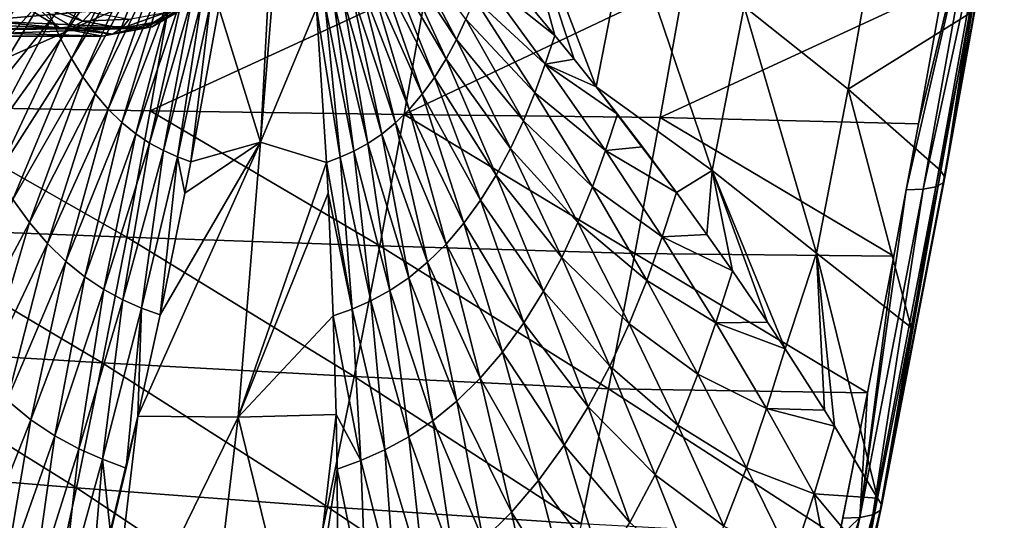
# Model space of a CAD drawing. Header units: metres. Extents: x 26 to 263, y -109 to 109.
# Tile 233 of 256: x 146.13 to 158.21, y -86.33 to -80.2. Entities that reach past the tile are written whole.
import ezdxf

# ---------------------------------------------------------------- set-up
doc = ezdxf.new("R2010")
doc.units = ezdxf.units.M
doc.layers.add('solid_500750', color=7, linetype='CONTINUOUS')

msp = doc.modelspace()

# ---------------------------------------------------------------- linework, layer by layer
at = {"layer": 'solid_500750'}
for points in [[(153.200455, -81.022346, 36.282059), (153.59584, -79.011024, 35.749996), (152.033691, -77.970352, 38.567822)], [(152.932068, -80.684868, 36.803635), (153.200455, -81.022346, 36.282059), (152.033691, -77.970352, 38.567822)], [(152.694641, -80.391159, 37.254925), (152.932068, -80.684868, 36.803635), (152.033691, -77.970352, 38.567822)], [(152.052475, -79.617783, 38.431396), (152.694641, -80.391159, 37.254925), (152.033691, -77.970352, 38.567822)], [(157.458038, -82.196907, 26.479429), (158.187363, -78.153107, 25.440035), (158.205994, -78.089943, 25.705692)], [(157.478668, -82.130974, 26.741606), (157.458038, -82.196907, 26.479429), (158.205994, -78.089943, 25.705692)], [(157.478668, -82.130974, 26.741606), (158.150955, -78.016029, 25.96339), (157.780426, -80.122726, 26.491957)], [(157.478668, -82.130974, 26.741606), (158.205994, -78.089943, 25.705692), (158.150955, -78.016029, 25.96339)], [(157.21138, -82.276207, 26.008781), (157.003693, -82.282845, 25.8347), (157.940033, -78.229271, 24.963444)], [(157.940033, -78.229271, 24.963444), (157.003693, -82.282845, 25.8347), (157.15303, -81.47596, 25.621212)], [(157.940033, -78.229271, 24.963444), (157.15303, -81.47596, 25.621212), (157.457504, -79.791733, 25.183468)], [(157.21138, -82.276207, 26.008781), (157.940033, -78.229271, 24.963444), (158.096436, -78.200745, 25.186289)], [(157.366699, -82.246536, 26.229017), (157.21138, -82.276207, 26.008781), (158.096436, -78.200745, 25.186289)], [(157.458038, -82.196907, 26.479429), (157.366699, -82.246536, 26.229017), (158.187363, -78.153107, 25.440035)], [(157.366699, -82.246536, 26.229017), (158.096436, -78.200745, 25.186289), (158.187363, -78.153107, 25.440035)], [(149.087219, -81.700089, 42.775822), (149.266891, -78.29953, 42.851791), (148.576447, -80.054672, 43.688187)], [(149.087219, -81.700089, 42.775822), (149.369232, -78.288177, 42.705902), (149.266891, -78.29953, 42.851791)], [(149.087219, -81.700089, 42.775822), (149.772095, -80.058174, 41.980263), (149.369232, -78.288177, 42.705902)], [(147.487289, -78.942749, 45.242271), (146.524536, -80.189011, 46.383148), (146.639206, -80.437012, 46.218262)], [(147.560364, -79.100677, 45.137291), (147.487289, -78.942749, 45.242271), (146.639206, -80.437012, 46.218262)], [(153.200455, -81.022346, 36.282059), (154.622345, -82.04924, 33.420174), (153.59584, -79.011024, 35.749996)], [(154.622345, -82.04924, 33.420174), (155.015427, -80.038437, 32.882172), (153.59584, -79.011024, 35.749996)], [(155.015427, -80.038437, 32.882172), (156.29248, -81.052597, 29.964348), (156.650314, -79.033318, 29.445272)], [(156.29248, -81.052597, 29.964348), (157.780426, -80.122726, 26.491957), (156.650314, -79.033318, 29.445272)], [(147.560364, -79.100677, 45.137291), (146.639206, -80.437012, 46.218262), (146.766891, -80.675514, 46.034908)], [(147.641739, -79.252579, 45.020542), (147.560364, -79.100677, 45.137291), (146.766891, -80.675514, 46.034908)], [(150.787308, -79.103142, 40.528381), (150.705338, -79.255196, 40.644905), (151.489182, -80.441917, 39.290798)], [(150.787308, -79.103142, 40.528381), (151.489182, -80.441917, 39.290798), (151.605072, -80.193581, 39.126408)], [(147.641739, -79.252579, 45.020542), (146.766891, -80.675514, 46.034908), (146.907104, -80.900505, 45.833981)], [(147.731079, -79.395882, 44.892586), (147.641739, -79.252579, 45.020542), (146.907104, -80.900505, 45.833981)], [(150.705338, -79.255196, 40.644905), (150.615555, -79.398636, 40.77277), (151.360382, -80.680733, 39.47374)], [(150.705338, -79.255196, 40.644905), (151.360382, -80.680733, 39.47374), (151.489182, -80.441917, 39.290798)], [(145.259872, -80.737663, 47.87693), (146.242172, -79.421211, 46.786938), (146.020859, -79.617844, 47.045403)], [(146.329346, -79.678581, 46.663147), (146.242172, -79.421211, 46.786938), (145.259872, -80.737663, 47.87693)], [(147.731079, -79.395882, 44.892586), (146.907104, -80.900505, 45.833981), (147.05835, -81.108147, 45.617741)], [(147.827423, -79.528152, 44.754852), (147.731079, -79.395882, 44.892586), (147.05835, -81.108147, 45.617741)], [(150.615555, -79.398636, 40.77277), (150.518982, -79.531029, 40.910568), (151.21933, -80.906013, 39.674488)], [(150.615555, -79.398636, 40.77277), (151.21933, -80.906013, 39.674488), (151.360382, -80.680733, 39.47374)], [(147.827423, -79.528152, 44.754852), (147.05835, -81.108147, 45.617741), (147.218491, -81.29496, 45.389267)], [(147.929428, -79.647156, 44.60931), (147.827423, -79.528152, 44.754852), (147.218491, -81.29496, 45.389267)], [(150.518982, -79.531029, 40.910568), (150.416992, -79.650139, 41.056351), (151.067657, -81.113914, 39.890858)], [(150.518982, -79.531029, 40.910568), (151.067657, -81.113914, 39.890858), (151.21933, -80.906013, 39.674488)], [(146.329346, -79.678581, 46.663147), (145.259872, -80.737663, 47.87693), (145.386566, -81.087486, 47.696419)], [(146.422012, -79.935158, 46.530483), (146.329346, -79.678581, 46.663147), (145.386566, -81.087486, 47.696419)], [(147.929428, -79.647156, 44.60931), (147.218491, -81.29496, 45.389267), (147.384979, -81.458466, 45.152191)], [(148.035431, -79.751312, 44.458282), (147.929428, -79.647156, 44.60931), (147.384979, -81.458466, 45.152191)], [(150.416992, -79.650139, 41.056351), (150.311218, -79.754387, 41.207771), (150.907516, -81.300964, 40.119801)], [(150.416992, -79.650139, 41.056351), (150.907516, -81.300964, 40.119801), (151.067657, -81.113914, 39.890858)], [(151.801697, -79.682442, 38.84684), (152.694641, -80.391159, 37.254925), (152.052475, -79.617783, 38.431396)], [(144.627365, -81.264374, 17.950052), (144.889282, -79.778191, 17.570807), (148.008514, -79.762085, 19.399996)], [(144.627365, -81.264374, 17.950052), (148.008514, -79.762085, 19.399996), (147.734375, -81.314903, 19.798206)], [(148.035431, -79.751312, 44.458282), (147.384979, -81.458466, 45.152191), (147.555161, -81.597267, 44.910152)], [(148.143768, -79.839722, 44.304096), (148.035431, -79.751312, 44.458282), (147.555161, -81.597267, 44.910152)], [(147.734375, -81.314903, 19.798206), (148.008514, -79.762085, 19.399996), (151.134155, -79.746292, 21.265764)], [(147.734375, -81.314903, 19.798206), (151.134155, -79.746292, 21.265764), (150.848251, -81.360306, 21.681566)], [(150.311218, -79.754387, 41.207771), (150.203278, -79.84288, 41.362469), (150.74147, -81.464676, 40.357635)], [(150.311218, -79.754387, 41.207771), (150.74147, -81.464676, 40.357635), (150.907516, -81.300964, 40.119801)], [(150.848251, -81.360306, 21.681566), (151.134155, -79.746292, 21.265764), (154.283676, -79.730072, 23.182903)], [(150.848251, -81.360306, 21.681566), (154.283676, -79.730072, 23.182903), (153.985947, -81.399773, 23.614935)], [(151.801697, -79.682442, 38.84684), (151.708588, -79.939377, 38.979465), (152.577713, -80.743431, 37.424061)], [(151.801697, -79.682442, 38.84684), (152.577713, -80.743431, 37.424061), (152.694641, -80.391159, 37.254925)], [(153.985947, -81.399773, 23.614935), (154.283676, -79.730072, 23.182903), (157.457504, -79.791733, 25.183468)], [(153.985947, -81.399773, 23.614935), (157.457504, -79.791733, 25.183468), (157.15303, -81.47596, 25.621212)], [(148.143768, -79.839722, 44.304096), (147.555161, -81.597267, 44.910152), (147.726578, -81.711662, 44.666454)], [(148.252884, -79.912582, 44.14888), (148.143768, -79.839722, 44.304096), (147.726578, -81.711662, 44.666454)], [(148.252884, -79.912582, 44.14888), (147.726578, -81.711662, 44.666454), (147.897308, -81.80394, 44.423538)], [(148.382645, -79.857018, 40.347061), (148.317825, -79.958214, 40.246674), (147.86116, -80.216911, 40.898865)], [(147.938614, -80.108551, 40.981209), (148.382645, -79.857018, 40.347061), (147.86116, -80.216911, 40.898865)], [(148.361588, -79.971352, 43.994198), (148.252884, -79.912582, 44.14888), (147.897308, -81.80394, 44.423538)], [(150.094635, -79.915802, 41.518246), (149.986359, -79.974617, 41.67345), (150.401428, -81.718178, 40.845387)], [(150.203278, -79.84288, 41.362469), (150.094635, -79.915802, 41.518246), (150.572006, -81.603645, 40.600651)], [(150.094635, -79.915802, 41.518246), (150.401428, -81.718178, 40.845387), (150.572006, -81.603645, 40.600651)], [(150.203278, -79.84288, 41.362469), (150.572006, -81.603645, 40.600651), (150.74147, -81.464676, 40.357635)], [(144.124466, -80.056786, 41.189861), (146.122421, -79.993965, 42.869438), (146.619476, -80.297203, 42.159569)], [(146.422012, -79.935158, 46.530483), (145.386566, -81.087486, 47.696419), (145.52652, -81.43351, 47.495846)], [(146.524536, -80.189011, 46.383148), (146.422012, -79.935158, 46.530483), (145.52652, -81.43351, 47.495846)], [(148.163132, -79.993965, 39.954998), (145.901505, -80.056786, 38.651978), (145.628387, -80.211388, 39.04203)], [(147.666077, -80.297203, 40.664867), (148.163132, -79.993965, 39.954998), (145.628387, -80.211388, 39.04203)], [(146.318542, -80.023178, 42.858723), (146.619476, -80.297203, 42.159569), (146.122421, -79.993965, 42.869438)], [(146.449417, -79.958214, 42.915051), (146.906082, -80.216911, 42.262859), (146.318542, -80.023178, 42.858723)], [(146.318542, -80.023178, 42.858723), (146.783325, -80.286469, 42.19495), (146.619476, -80.297203, 42.159569)], [(146.906082, -80.216911, 42.262859), (146.783325, -80.286469, 42.19495), (146.318542, -80.023178, 42.858723)], [(147.009949, -80.108551, 42.307472), (146.906082, -80.216911, 42.262859), (146.449417, -79.958214, 42.915051)], [(148.220139, -80.023178, 40.14296), (148.163132, -79.993965, 39.954998), (147.666077, -80.297203, 40.664867)], [(147.755371, -80.286469, 40.806732), (148.220139, -80.023178, 40.14296), (147.666077, -80.297203, 40.664867)], [(148.317825, -79.958214, 40.246674), (148.220139, -80.023178, 40.14296), (147.755371, -80.286469, 40.806732)], [(147.86116, -80.216911, 40.898865), (148.317825, -79.958214, 40.246674), (147.755371, -80.286469, 40.806732)], [(148.361588, -79.971352, 43.994198), (147.897308, -81.80394, 44.423538), (148.066132, -81.878563, 44.182777)], [(148.469147, -80.018867, 43.840954), (148.361588, -79.971352, 43.994198), (148.066132, -81.878563, 44.182777)], [(148.469147, -80.018867, 43.840954), (148.066132, -81.878563, 44.182777), (148.233276, -81.941765, 43.943531)], [(148.576447, -80.054672, 43.688187), (148.469147, -80.018867, 43.840954), (148.233276, -81.941765, 43.943531)], [(149.879044, -80.022171, 41.827065), (149.772095, -80.058174, 41.980263), (150.062637, -81.885269, 41.330486)], [(149.986359, -79.974617, 41.67345), (149.879044, -80.022171, 41.827065), (150.231339, -81.810562, 41.089207)], [(149.879044, -80.022171, 41.827065), (150.062637, -81.885269, 41.330486), (150.231339, -81.810562, 41.089207)], [(149.986359, -79.974617, 41.67345), (150.231339, -81.810562, 41.089207), (150.401428, -81.718178, 40.845387)], [(151.708588, -79.939377, 38.979465), (151.605072, -80.193581, 39.126408), (152.451218, -81.093788, 37.605133)], [(151.708588, -79.939377, 38.979465), (152.451218, -81.093788, 37.605133), (152.577713, -80.743431, 37.424061)], [(154.622345, -82.04924, 33.420174), (155.902161, -83.061966, 30.511364), (155.015427, -80.038437, 32.882172)], [(155.902161, -83.061966, 30.511364), (156.29248, -81.052597, 29.964348), (155.015427, -80.038437, 32.882172)], [(144.397583, -80.211388, 40.799809), (144.124466, -80.056786, 41.189861), (146.619476, -80.297203, 42.159569)], [(147.009949, -80.108551, 42.307472), (147.474289, -80.193642, 41.644341), (146.906082, -80.216911, 42.262859)], [(147.938614, -80.108551, 40.981209), (147.383621, -80.304413, 41.58086), (147.474289, -80.193642, 41.644341)], [(147.938614, -80.108551, 40.981209), (147.86116, -80.216911, 40.898865), (147.383621, -80.304413, 41.58086)], [(149.087219, -81.700089, 42.775822), (148.576447, -80.054672, 43.688187), (148.233276, -81.941765, 43.943531)], [(149.087219, -81.700089, 42.775822), (149.894775, -81.948662, 41.569656), (149.772095, -80.058174, 41.980263)], [(149.772095, -80.058174, 41.980263), (149.894775, -81.948662, 41.569656), (150.062637, -81.885269, 41.330486)], [(156.29248, -81.052597, 29.964348), (157.427231, -82.052658, 26.996033), (157.780426, -80.122726, 26.491957)], [(157.478668, -82.130974, 26.741606), (157.780426, -80.122726, 26.491957), (157.427231, -82.052658, 26.996033)], [(144.693756, -80.32579, 40.376827), (144.397583, -80.211388, 40.799809), (146.619476, -80.297203, 42.159569)], [(147.666077, -80.297203, 40.664867), (145.628387, -80.211388, 39.04203), (145.332214, -80.32579, 39.465012)], [(146.524536, -80.189011, 46.383148), (145.52652, -81.43351, 47.495846), (145.682892, -81.771477, 47.271328)], [(146.639206, -80.437012, 46.218262), (146.524536, -80.189011, 46.383148), (145.682892, -81.771477, 47.271328)], [(146.906082, -80.216911, 42.262859), (147.383621, -80.304413, 41.58086), (146.783325, -80.286469, 42.19495)], [(147.474289, -80.193642, 41.644341), (147.383621, -80.304413, 41.58086), (146.906082, -80.216911, 42.262859)], [(147.86116, -80.216911, 40.898865), (147.269348, -80.375526, 41.500839), (147.383621, -80.304413, 41.58086)], [(147.86116, -80.216911, 40.898865), (147.755371, -80.286469, 40.806732), (147.269348, -80.375526, 41.500839)], [(151.605072, -80.193581, 39.126408), (151.489182, -80.441917, 39.290798), (152.310394, -81.440338, 37.805553)], [(151.605072, -80.193581, 39.126408), (152.310394, -81.440338, 37.805553), (152.451218, -81.093788, 37.605133)], [(144.693756, -80.32579, 40.376827), (146.619476, -80.297203, 42.159569), (147.142776, -80.400002, 41.41222)], [(145.012985, -80.400002, 39.920921), (144.693756, -80.32579, 40.376827), (147.142776, -80.400002, 41.41222)], [(147.666077, -80.297203, 40.664867), (145.012985, -80.400002, 39.920921), (147.142776, -80.400002, 41.41222)], [(147.666077, -80.297203, 40.664867), (145.332214, -80.32579, 39.465012), (145.012985, -80.400002, 39.920921)], [(146.783325, -80.286469, 42.19495), (147.269348, -80.375526, 41.500839), (146.619476, -80.297203, 42.159569)], [(147.269348, -80.375526, 41.500839), (147.142776, -80.400002, 41.41222), (146.619476, -80.297203, 42.159569)], [(147.383621, -80.304413, 41.58086), (147.269348, -80.375526, 41.500839), (146.783325, -80.286469, 42.19495)], [(147.755371, -80.286469, 40.806732), (147.666077, -80.297203, 40.664867), (147.142776, -80.400002, 41.41222)], [(147.755371, -80.286469, 40.806732), (147.142776, -80.400002, 41.41222), (147.269348, -80.375526, 41.500839)], [(152.577713, -80.743431, 37.424061), (152.932068, -80.684868, 36.803635), (152.694641, -80.391159, 37.254925)], [(146.639206, -80.437012, 46.218262), (145.682892, -81.771477, 47.271328), (145.856857, -82.096413, 47.021664)], [(146.766891, -80.675514, 46.034908), (146.639206, -80.437012, 46.218262), (145.856857, -82.096413, 47.021664)], [(151.489182, -80.441917, 39.290798), (151.360382, -80.680733, 39.47374), (152.152664, -81.778809, 38.029617)], [(151.489182, -80.441917, 39.290798), (152.152664, -81.778809, 38.029617), (152.310394, -81.440338, 37.805553)], [(146.766891, -80.675514, 46.034908), (145.856857, -82.096413, 47.021664), (146.047836, -82.402878, 46.748062)], [(146.907104, -80.900505, 45.833981), (146.766891, -80.675514, 46.034908), (146.047836, -82.402878, 46.748062)], [(151.360382, -80.680733, 39.47374), (151.21933, -80.906013, 39.674488), (151.977295, -82.104225, 38.278858)], [(151.360382, -80.680733, 39.47374), (151.977295, -82.104225, 38.278858), (152.152664, -81.778809, 38.029617)], [(152.577713, -80.743431, 37.424061), (152.451218, -81.093788, 37.605133), (153.314224, -81.802307, 35.978455)], [(152.577713, -80.743431, 37.424061), (153.200455, -81.022346, 36.282059), (152.932068, -80.684868, 36.803635)], [(152.577713, -80.743431, 37.424061), (153.461029, -81.35582, 35.763462), (153.200455, -81.022346, 36.282059)], [(152.577713, -80.743431, 37.424061), (153.314224, -81.802307, 35.978455), (153.461029, -81.35582, 35.763462)], [(146.907104, -80.900505, 45.833981), (146.047836, -82.402878, 46.748062), (146.253799, -82.685654, 46.453594)], [(147.05835, -81.108147, 45.617741), (146.907104, -80.900505, 45.833981), (146.253799, -82.685654, 46.453594)], [(151.21933, -80.906013, 39.674488), (151.067657, -81.113914, 39.890858), (151.785233, -82.411125, 38.552299)], [(151.21933, -80.906013, 39.674488), (151.785233, -82.411125, 38.552299), (151.977295, -82.104225, 38.278858)], [(147.05835, -81.108147, 45.617741), (146.253799, -82.685654, 46.453594), (146.471893, -82.940041, 46.142433)], [(147.218491, -81.29496, 45.389267), (147.05835, -81.108147, 45.617741), (146.471893, -82.940041, 46.142433)], [(151.067657, -81.113914, 39.890858), (150.907516, -81.300964, 40.119801), (151.578674, -82.694305, 38.846989)], [(151.067657, -81.113914, 39.890858), (151.578674, -82.694305, 38.846989), (151.785233, -82.411125, 38.552299)], [(152.451218, -81.093788, 37.605133), (152.310394, -81.440338, 37.805553), (153.155136, -82.246231, 36.208374)], [(152.451218, -81.093788, 37.605133), (153.155136, -82.246231, 36.208374), (153.314224, -81.802307, 35.978455)], [(154.187149, -82.318054, 34.249088), (154.622345, -82.04924, 33.420174), (153.200455, -81.022346, 36.282059)], [(153.461029, -81.35582, 35.763462), (154.187149, -82.318054, 34.249088), (153.200455, -81.022346, 36.282059)], [(155.902161, -83.061966, 30.511364), (157.063553, -83.969582, 27.515764), (156.29248, -81.052597, 29.964348)], [(157.063553, -83.969582, 27.515764), (157.427231, -82.052658, 26.996033), (156.29248, -81.052597, 29.964348)], [(144.627365, -81.264374, 17.950052), (147.445831, -82.862503, 20.210144), (144.351288, -82.745094, 18.344198)], [(144.627365, -81.264374, 17.950052), (147.734375, -81.314903, 19.798206), (147.445831, -82.862503, 20.210144)], [(147.218491, -81.29496, 45.389267), (146.471893, -82.940041, 46.142433), (146.698624, -83.162682, 45.8195)], [(147.384979, -81.458466, 45.152191), (147.218491, -81.29496, 45.389267), (146.698624, -83.162682, 45.8195)], [(147.734375, -81.314903, 19.798206), (150.548248, -82.969398, 22.109859), (147.445831, -82.862503, 20.210144)], [(147.734375, -81.314903, 19.798206), (150.848251, -81.360306, 21.681566), (150.548248, -82.969398, 22.109859)], [(150.848251, -81.360306, 21.681566), (153.675491, -83.065002, 24.058163), (150.548248, -82.969398, 22.109859)], [(150.907516, -81.300964, 40.119801), (150.74147, -81.464676, 40.357635), (151.36055, -82.949059, 39.158806)], [(150.848251, -81.360306, 21.681566), (153.985947, -81.399773, 23.614935), (153.675491, -83.065002, 24.058163)], [(150.907516, -81.300964, 40.119801), (151.36055, -82.949059, 39.158806), (151.578674, -82.694305, 38.846989)], [(153.314224, -81.802307, 35.978455), (153.767792, -81.756187, 35.136608), (153.461029, -81.35582, 35.763462)], [(153.461029, -81.35582, 35.763462), (153.767792, -81.756187, 35.136608), (154.187149, -82.318054, 34.249088)], [(147.384979, -81.458466, 45.152191), (146.698624, -83.162682, 45.8195), (146.930389, -83.351685, 45.489712)], [(147.555161, -81.597267, 44.910152), (147.384979, -81.458466, 45.152191), (146.930389, -83.351685, 45.489712)], [(150.74147, -81.464676, 40.357635), (150.572006, -81.603645, 40.600651), (151.134323, -83.172005, 39.482765)], [(150.74147, -81.464676, 40.357635), (151.134323, -83.172005, 39.482765), (151.36055, -82.949059, 39.158806)], [(152.310394, -81.440338, 37.805553), (152.152664, -81.778809, 38.029617), (152.977722, -82.685158, 36.462528)], [(152.310394, -81.440338, 37.805553), (152.977722, -82.685158, 36.462528), (153.155136, -82.246231, 36.208374)], [(153.985947, -81.399773, 23.614935), (156.85112, -83.095879, 26.052385), (153.675491, -83.065002, 24.058163)], [(153.985947, -81.399773, 23.614935), (157.15303, -81.47596, 25.621212), (156.85112, -83.095879, 26.052385)], [(157.15303, -81.47596, 25.621212), (157.003693, -82.282845, 25.8347), (156.85112, -83.095879, 26.052385)], [(147.555161, -81.597267, 44.910152), (146.930389, -83.351685, 45.489712), (147.163818, -83.507469, 45.157539)], [(147.726578, -81.711662, 44.666454), (147.555161, -81.597267, 44.910152), (147.163818, -83.507469, 45.157539)], [(150.572006, -81.603645, 40.600651), (150.401428, -81.718178, 40.845387), (150.903366, -83.361275, 39.813816)], [(150.572006, -81.603645, 40.600651), (150.903366, -83.361275, 39.813816), (151.134323, -83.172005, 39.482765)], [(147.726578, -81.711662, 44.666454), (147.163818, -83.507469, 45.157539), (147.396271, -83.633163, 44.826267)], [(147.897308, -81.80394, 44.423538), (147.726578, -81.711662, 44.666454), (147.396271, -83.633163, 44.826267)], [(149.087219, -81.700089, 42.775822), (147.854279, -83.816765, 44.170498), (147.582458, -85.057518, 44.30603)], [(149.087219, -81.700089, 42.775822), (147.582458, -85.057518, 44.30603), (148.811737, -85.069092, 42.582405)], [(149.087219, -81.700089, 42.775822), (148.158768, -82.32576, 43.992188), (147.854279, -83.816765, 44.170498)], [(149.087219, -81.700089, 42.775822), (148.233276, -81.941765, 43.943531), (148.158768, -82.32576, 43.992188)], [(149.087219, -81.700089, 42.775822), (148.811737, -85.069092, 42.582405), (149.894775, -81.948662, 41.569656)], [(150.401428, -81.718178, 40.845387), (150.231339, -81.810562, 41.089207), (150.670731, -83.517273, 40.14724)], [(150.401428, -81.718178, 40.845387), (150.670731, -83.517273, 40.14724), (150.903366, -83.361275, 39.813816)], [(147.897308, -81.80394, 44.423538), (147.396271, -83.633163, 44.826267), (147.626007, -83.73481, 44.497742)], [(148.066132, -81.878563, 44.182777), (147.897308, -81.80394, 44.423538), (147.626007, -83.73481, 44.497742)], [(150.231339, -81.810562, 41.089207), (150.062637, -81.885269, 41.330486), (150.438614, -83.643127, 40.479431)], [(150.231339, -81.810562, 41.089207), (150.438614, -83.643127, 40.479431), (150.670731, -83.517273, 40.14724)], [(152.152664, -81.778809, 38.029617), (151.977295, -82.104225, 38.278858), (152.778809, -83.113686, 36.746361)], [(152.152664, -81.778809, 38.029617), (152.778809, -83.113686, 36.746361), (152.977722, -82.685158, 36.462528)], [(153.314224, -81.802307, 35.978455), (153.155136, -82.246231, 36.208374), (154.011429, -82.858749, 34.511169)], [(153.314224, -81.802307, 35.978455), (154.187149, -82.318054, 34.249088), (153.767792, -81.756187, 35.136608)], [(153.314224, -81.802307, 35.978455), (154.011429, -82.858749, 34.511169), (154.187149, -82.318054, 34.249088)], [(148.066132, -81.878563, 44.182777), (147.626007, -83.73481, 44.497742), (147.854279, -83.816765, 44.170498)], [(148.158768, -82.32576, 43.992188), (148.066132, -81.878563, 44.182777), (147.854279, -83.816765, 44.170498)], [(148.158768, -82.32576, 43.992188), (148.233276, -81.941765, 43.943531), (148.066132, -81.878563, 44.182777)], [(148.811737, -85.069092, 42.582405), (149.914642, -82.325943, 41.484493), (149.894775, -81.948662, 41.569656)], [(150.062637, -81.885269, 41.330486), (149.894775, -81.948662, 41.569656), (150.20816, -83.744919, 40.808125)], [(149.894775, -81.948662, 41.569656), (149.914642, -82.325943, 41.484493), (150.20816, -83.744919, 40.808125)], [(150.062637, -81.885269, 41.330486), (150.20816, -83.744919, 40.808125), (150.438614, -83.643127, 40.479431)], [(154.187149, -82.318054, 34.249088), (154.558151, -82.830284, 33.431984), (154.622345, -82.04924, 33.420174)], [(154.558151, -82.830284, 33.431984), (154.872635, -83.276604, 32.713791), (154.622345, -82.04924, 33.420174)], [(155.517883, -84.231178, 31.158499), (155.902161, -83.061966, 30.511364), (154.622345, -82.04924, 33.420174)], [(155.302078, -83.905724, 31.691679), (155.517883, -84.231178, 31.158499), (154.622345, -82.04924, 33.420174)], [(154.872635, -83.276604, 32.713791), (155.302078, -83.905724, 31.691679), (154.622345, -82.04924, 33.420174)], [(156.704544, -86.14418, 27.849201), (157.427231, -82.052658, 26.996033), (157.063553, -83.969582, 27.515764)], [(156.704544, -86.14418, 27.849201), (157.478668, -82.130974, 26.741606), (157.427231, -82.052658, 26.996033)], [(151.977295, -82.104225, 38.278858), (151.785233, -82.411125, 38.552299), (152.557449, -83.525513, 37.061825)], [(151.977295, -82.104225, 38.278858), (152.557449, -83.525513, 37.061825), (152.778809, -83.113686, 36.746361)], [(156.684494, -86.214684, 27.585552), (157.366699, -82.246536, 26.229017), (157.458038, -82.196907, 26.479429)], [(156.704544, -86.14418, 27.849201), (156.684494, -86.214684, 27.585552), (157.458038, -82.196907, 26.479429)], [(156.704544, -86.14418, 27.849201), (157.458038, -82.196907, 26.479429), (157.478668, -82.130974, 26.741606)], [(148.811737, -85.069092, 42.582405), (149.978409, -83.826981, 41.134991), (149.914642, -82.325943, 41.484493)], [(149.914642, -82.325943, 41.484493), (149.978409, -83.826981, 41.134991), (150.20816, -83.744919, 40.808125)], [(153.155136, -82.246231, 36.208374), (152.977722, -82.685158, 36.462528), (153.820953, -83.396553, 34.790573)], [(153.155136, -82.246231, 36.208374), (153.820953, -83.396553, 34.790573), (154.011429, -82.858749, 34.511169)], [(154.011429, -82.858749, 34.511169), (154.558151, -82.830284, 33.431984), (154.187149, -82.318054, 34.249088)], [(156.435684, -86.299088, 27.111494), (157.003693, -82.282845, 25.8347), (157.21138, -82.276207, 26.008781)], [(156.592575, -86.267632, 27.333372), (156.435684, -86.299088, 27.111494), (157.21138, -82.276207, 26.008781)], [(156.435684, -86.299088, 27.111494), (156.85112, -83.095879, 26.052385), (157.003693, -82.282845, 25.8347)], [(156.684494, -86.214684, 27.585552), (156.592575, -86.267632, 27.333372), (157.366699, -82.246536, 26.229017)], [(156.592575, -86.267632, 27.333372), (157.21138, -82.276207, 26.008781), (157.366699, -82.246536, 26.229017)], [(146.253799, -82.685654, 46.453594), (146.047836, -82.402878, 46.748062), (145.415741, -84.260391, 47.263481)], [(151.785233, -82.411125, 38.552299), (151.578674, -82.694305, 38.846989), (152.314835, -83.913765, 37.40773)], [(151.785233, -82.411125, 38.552299), (152.314835, -83.913765, 37.40773), (152.557449, -83.525513, 37.061825)], [(146.253799, -82.685654, 46.453594), (145.415741, -84.260391, 47.263481), (145.691452, -84.582001, 46.869965)], [(146.471893, -82.940041, 46.142433), (146.253799, -82.685654, 46.453594), (145.691452, -84.582001, 46.869965)], [(151.578674, -82.694305, 38.846989), (151.36055, -82.949059, 39.158806), (152.053726, -84.271896, 37.780396)], [(151.578674, -82.694305, 38.846989), (152.053726, -84.271896, 37.780396), (152.314835, -83.913765, 37.40773)], [(152.977722, -82.685158, 36.462528), (152.778809, -83.113686, 36.746361), (153.608139, -83.928032, 35.098919)], [(152.977722, -82.685158, 36.462528), (153.608139, -83.928032, 35.098919), (153.820953, -83.396553, 34.790573)], [(144.351288, -82.745094, 18.344198), (147.143433, -84.40287, 20.635372), (144.061584, -84.218338, 18.752796)], [(144.351288, -82.745094, 18.344198), (147.445831, -82.862503, 20.210144), (147.143433, -84.40287, 20.635372)], [(146.471893, -82.940041, 46.142433), (145.691452, -84.582001, 46.869965), (145.977966, -84.863426, 46.461357)], [(146.698624, -83.162682, 45.8195), (146.471893, -82.940041, 46.142433), (145.977966, -84.863426, 46.461357)], [(147.445831, -82.862503, 20.210144), (150.234665, -84.571678, 22.550259), (147.143433, -84.40287, 20.635372)], [(147.445831, -82.862503, 20.210144), (150.548248, -82.969398, 22.109859), (150.234665, -84.571678, 22.550259)], [(154.011429, -82.858749, 34.511169), (153.820953, -83.396553, 34.790573), (154.669891, -83.912369, 33.023426)], [(154.011429, -82.858749, 34.511169), (154.872635, -83.276604, 32.713791), (154.558151, -82.830284, 33.431984)], [(154.011429, -82.858749, 34.511169), (154.669891, -83.912369, 33.023426), (154.872635, -83.276604, 32.713791)], [(150.548248, -82.969398, 22.109859), (153.352753, -84.724182, 24.512287), (150.234665, -84.571678, 22.550259)], [(150.548248, -82.969398, 22.109859), (153.675491, -83.065002, 24.058163), (153.352753, -84.724182, 24.512287)], [(151.36055, -82.949059, 39.158806), (151.134323, -83.172005, 39.482765), (151.777817, -84.593979, 38.174664)], [(151.36055, -82.949059, 39.158806), (151.777817, -84.593979, 38.174664), (152.053726, -84.271896, 37.780396)], [(155.517883, -84.231178, 31.158499), (155.999802, -84.982796, 29.915707), (155.902161, -83.061966, 30.511364)], [(156.651566, -86.061409, 28.104738), (157.063553, -83.969582, 27.515764), (155.902161, -83.061966, 30.511364)], [(156.123749, -85.182083, 29.583532), (156.651566, -86.061409, 28.104738), (155.902161, -83.061966, 30.511364)], [(155.999802, -84.982796, 29.915707), (156.123749, -85.182083, 29.583532), (155.902161, -83.061966, 30.511364)], [(146.698624, -83.162682, 45.8195), (145.977966, -84.863426, 46.461357), (146.270798, -85.102325, 46.043823)], [(146.930389, -83.351685, 45.489712), (146.698624, -83.162682, 45.8195), (146.270798, -85.102325, 46.043823)], [(151.134323, -83.172005, 39.482765), (150.903366, -83.361275, 39.813816), (151.491409, -84.875816, 38.584274)], [(151.134323, -83.172005, 39.482765), (151.491409, -84.875816, 38.584274), (151.777817, -84.593979, 38.174664)], [(152.778809, -83.113686, 36.746361), (152.557449, -83.525513, 37.061825), (153.369095, -84.446609, 35.442741)], [(152.778809, -83.113686, 36.746361), (153.369095, -84.446609, 35.442741), (153.608139, -83.928032, 35.098919)], [(153.675491, -83.065002, 24.058163), (156.529434, -84.771332, 26.508871), (153.352753, -84.724182, 24.512287)], [(153.675491, -83.065002, 24.058163), (156.85112, -83.095879, 26.052385), (156.529434, -84.771332, 26.508871)], [(156.435684, -86.299088, 27.111494), (156.529434, -84.771332, 26.508871), (156.85112, -83.095879, 26.052385)], [(154.669891, -83.912369, 33.023426), (155.302078, -83.905724, 31.691679), (154.872635, -83.276604, 32.713791)], [(146.930389, -83.351685, 45.489712), (146.270798, -85.102325, 46.043823), (146.565674, -85.29924, 45.622974)], [(147.163818, -83.507469, 45.157539), (146.930389, -83.351685, 45.489712), (146.565674, -85.29924, 45.622974)], [(150.903366, -83.361275, 39.813816), (150.670731, -83.517273, 40.14724), (151.198776, -85.115059, 39.002876)], [(150.903366, -83.361275, 39.813816), (151.198776, -85.115059, 39.002876), (151.491409, -84.875816, 38.584274)], [(153.820953, -83.396553, 34.790573), (153.608139, -83.928032, 35.098919), (154.449829, -84.544472, 33.353157)], [(153.820953, -83.396553, 34.790573), (154.449829, -84.544472, 33.353157), (154.669891, -83.912369, 33.023426)], [(147.163818, -83.507469, 45.157539), (146.565674, -85.29924, 45.622974), (146.859238, -85.458145, 45.20295)], [(147.396271, -83.633163, 44.826267), (147.163818, -83.507469, 45.157539), (146.859238, -85.458145, 45.20295)], [(150.670731, -83.517273, 40.14724), (150.438614, -83.643127, 40.479431), (150.903717, -85.312256, 39.42453)], [(150.670731, -83.517273, 40.14724), (150.903717, -85.312256, 39.42453), (151.198776, -85.115059, 39.002876)], [(152.557449, -83.525513, 37.061825), (152.314835, -83.913765, 37.40773), (153.102676, -84.944679, 35.824417)], [(152.557449, -83.525513, 37.061825), (153.102676, -84.944679, 35.824417), (153.369095, -84.446609, 35.442741)], [(147.396271, -83.633163, 44.826267), (146.859238, -85.458145, 45.20295), (147.149246, -85.586678, 44.786087)], [(147.626007, -83.73481, 44.497742), (147.396271, -83.633163, 44.826267), (147.149246, -85.586678, 44.786087)], [(150.438614, -83.643127, 40.479431), (150.20816, -83.744919, 40.808125), (150.608978, -85.47139, 39.844658)], [(150.438614, -83.643127, 40.479431), (150.608978, -85.47139, 39.844658), (150.903717, -85.312256, 39.42453)], [(147.626007, -83.73481, 44.497742), (147.149246, -85.586678, 44.786087), (147.436584, -85.693657, 44.370991)], [(147.582458, -85.057518, 44.30603), (147.626007, -83.73481, 44.497742), (147.436584, -85.693657, 44.370991)], [(147.582458, -85.057518, 44.30603), (147.854279, -83.816765, 44.170498), (147.626007, -83.73481, 44.497742)], [(150.20816, -83.744919, 40.808125), (149.978409, -83.826981, 41.134991), (150.31601, -85.600105, 40.260353)], [(150.20816, -83.744919, 40.808125), (150.31601, -85.600105, 40.260353), (150.608978, -85.47139, 39.844658)], [(148.811737, -85.069092, 42.582405), (150.012024, -85.037697, 40.840565), (149.978409, -83.826981, 41.134991)], [(149.978409, -83.826981, 41.134991), (150.012024, -85.037697, 40.840565), (150.31601, -85.600105, 40.260353)], [(154.669891, -83.912369, 33.023426), (155.517883, -84.231178, 31.158499), (155.302078, -83.905724, 31.691679)], [(152.314835, -83.913765, 37.40773), (152.053726, -84.271896, 37.780396), (152.810257, -85.413963, 36.242542)], [(152.314835, -83.913765, 37.40773), (152.810257, -85.413963, 36.242542), (153.102676, -84.944679, 35.824417)], [(153.608139, -83.928032, 35.098919), (153.369095, -84.446609, 35.442741), (154.203323, -85.168755, 33.716347)], [(153.608139, -83.928032, 35.098919), (154.203323, -85.168755, 33.716347), (154.449829, -84.544472, 33.353157)], [(154.669891, -83.912369, 33.023426), (154.449829, -84.544472, 33.353157), (155.290939, -84.962669, 31.516569)], [(154.669891, -83.912369, 33.023426), (155.290939, -84.962669, 31.516569), (155.517883, -84.231178, 31.158499)], [(156.704544, -86.14418, 27.849201), (157.063553, -83.969582, 27.515764), (156.651566, -86.061409, 28.104738)], [(144.061584, -84.218338, 18.752796), (146.828674, -85.93634, 21.074917), (143.759705, -85.684631, 19.176031)], [(144.061584, -84.218338, 18.752796), (147.143433, -84.40287, 20.635372), (146.828674, -85.93634, 21.074917)], [(155.290939, -84.962669, 31.516569), (155.999802, -84.982796, 29.915707), (155.517883, -84.231178, 31.158499)], [(152.053726, -84.271896, 37.780396), (151.777817, -84.593979, 38.174664), (152.495117, -85.846619, 36.692749)], [(152.053726, -84.271896, 37.780396), (152.495117, -85.846619, 36.692749), (152.810257, -85.413963, 36.242542)], [(147.143433, -84.40287, 20.635372), (149.90889, -86.167274, 23.004427), (146.828674, -85.93634, 21.074917)], [(147.143433, -84.40287, 20.635372), (150.234665, -84.571678, 22.550259), (149.90889, -86.167274, 23.004427)], [(153.369095, -84.446609, 35.442741), (153.102676, -84.944679, 35.824417), (153.925705, -85.777451, 34.12056)], [(153.369095, -84.446609, 35.442741), (153.925705, -85.777451, 34.12056), (154.203323, -85.168755, 33.716347)], [(150.234665, -84.571678, 22.550259), (153.01886, -86.377235, 24.97905), (149.90889, -86.167274, 23.004427)], [(150.234665, -84.571678, 22.550259), (153.352753, -84.724182, 24.512287), (153.01886, -86.377235, 24.97905)], [(151.777817, -84.593979, 38.174664), (151.491409, -84.875816, 38.584274), (152.161636, -86.235565, 37.168888)], [(151.777817, -84.593979, 38.174664), (152.161636, -86.235565, 37.168888), (152.495117, -85.846619, 36.692749)], [(154.449829, -84.544472, 33.353157), (154.203323, -85.168755, 33.716347), (155.043793, -85.689423, 31.897598)], [(154.449829, -84.544472, 33.353157), (155.043793, -85.689423, 31.897598), (155.290939, -84.962669, 31.516569)], [(153.352753, -84.724182, 24.512287), (156.1772, -86.547089, 27.004286), (153.01886, -86.377235, 24.97905)], [(153.352753, -84.724182, 24.512287), (156.529434, -84.771332, 26.508871), (156.1772, -86.547089, 27.004286)], [(146.270798, -85.102325, 46.043823), (145.977966, -84.863426, 46.461357), (145.578094, -86.848694, 46.573936)], [(156.529434, -84.771332, 26.508871), (156.225586, -86.306702, 26.936512), (156.1772, -86.547089, 27.004286)], [(156.435684, -86.299088, 27.111494), (156.225586, -86.306702, 26.936512), (156.529434, -84.771332, 26.508871)], [(151.491409, -84.875816, 38.584274), (151.198776, -85.115059, 39.002876), (151.814957, -86.57579, 37.663479)], [(151.491409, -84.875816, 38.584274), (151.814957, -86.57579, 37.663479), (152.161636, -86.235565, 37.168888)], [(153.102676, -84.944679, 35.824417), (152.810257, -85.413963, 36.242542), (153.615524, -86.361649, 34.568562)], [(153.102676, -84.944679, 35.824417), (153.615524, -86.361649, 34.568562), (153.925705, -85.777451, 34.12056)], [(155.290939, -84.962669, 31.516569), (155.043793, -85.689423, 31.897598), (155.875656, -86.009003, 29.991709)], [(155.290939, -84.962669, 31.516569), (156.123749, -85.182083, 29.583532), (155.999802, -84.982796, 29.915707)], [(155.290939, -84.962669, 31.516569), (155.875656, -86.009003, 29.991709), (156.123749, -85.182083, 29.583532)], [(146.270798, -85.102325, 46.043823), (145.578094, -86.848694, 46.573936), (145.933502, -87.086334, 46.063946)], [(146.565674, -85.29924, 45.622974), (146.270798, -85.102325, 46.043823), (145.933502, -87.086334, 46.063946)], [(147.582458, -85.057518, 44.30603), (147.247971, -86.489105, 44.447887), (146.982468, -87.562737, 44.544022)], [(147.190659, -88.386589, 44.032692), (147.582458, -85.057518, 44.30603), (146.982468, -87.562737, 44.544022)], [(147.190659, -88.386589, 44.032692), (148.811737, -85.069092, 42.582405), (147.582458, -85.057518, 44.30603)], [(147.190659, -88.386589, 44.032692), (148.417114, -88.395195, 42.305561), (148.811737, -85.069092, 42.582405)], [(147.582458, -85.057518, 44.30603), (147.436584, -85.693657, 44.370991), (147.247971, -86.489105, 44.447887)], [(148.811737, -85.069092, 42.582405), (148.417114, -88.395195, 42.305561), (149.620941, -88.37368, 40.56572)], [(148.811737, -85.069092, 42.582405), (149.620941, -88.37368, 40.56572), (150.012024, -85.037697, 40.840565)], [(149.620941, -88.37368, 40.56572), (150.023788, -85.707298, 40.672909), (150.012024, -85.037697, 40.840565)], [(150.012024, -85.037697, 40.840565), (150.023788, -85.707298, 40.672909), (150.31601, -85.600105, 40.260353)], [(151.198776, -85.115059, 39.002876), (150.903717, -85.312256, 39.42453), (151.460205, -86.86454, 38.16893)], [(151.198776, -85.115059, 39.002876), (151.460205, -86.86454, 38.16893), (151.814957, -86.57579, 37.663479)], [(154.203323, -85.168755, 33.716347), (153.925705, -85.777451, 34.12056), (154.76593, -86.406784, 32.316479)], [(154.203323, -85.168755, 33.716347), (154.76593, -86.406784, 32.316479), (155.043793, -85.689423, 31.897598)], [(155.875656, -86.009003, 29.991709), (156.651566, -86.061409, 28.104738), (156.123749, -85.182083, 29.583532)], [(146.565674, -85.29924, 45.622974), (145.933502, -87.086334, 46.063946), (146.287216, -87.278107, 45.554417)], [(146.859238, -85.458145, 45.20295), (146.565674, -85.29924, 45.622974), (146.287216, -87.278107, 45.554417)], [(150.903717, -85.312256, 39.42453), (150.608978, -85.47139, 39.844658), (151.101959, -87.102531, 38.67812)], [(150.903717, -85.312256, 39.42453), (151.101959, -87.102531, 38.67812), (151.460205, -86.86454, 38.16893)], [(146.859238, -85.458145, 45.20295), (146.287216, -87.278107, 45.554417), (146.63652, -87.43325, 45.048233)], [(147.149246, -85.586678, 44.786087), (146.859238, -85.458145, 45.20295), (146.63652, -87.43325, 45.048233)], [(150.608978, -85.47139, 39.844658), (150.31601, -85.600105, 40.260353), (150.743561, -87.294594, 39.185535)], [(150.608978, -85.47139, 39.844658), (150.743561, -87.294594, 39.185535), (151.101959, -87.102531, 38.67812)], [(152.810257, -85.413963, 36.242542), (152.495117, -85.846619, 36.692749), (153.274261, -86.911682, 35.058746)], [(152.810257, -85.413963, 36.242542), (153.274261, -86.911682, 35.058746), (153.615524, -86.361649, 34.568562)], [(147.149246, -85.586678, 44.786087), (146.63652, -87.43325, 45.048233), (146.982468, -87.562737, 44.544022)], [(147.247971, -86.489105, 44.447887), (147.149246, -85.586678, 44.786087), (146.982468, -87.562737, 44.544022)], [(147.247971, -86.489105, 44.447887), (147.436584, -85.693657, 44.370991), (147.149246, -85.586678, 44.786087)], [(143.759705, -85.684631, 19.176031), (146.498367, -87.463379, 21.526516), (143.441803, -87.144661, 19.61013)], [(143.759705, -85.684631, 19.176031), (146.828674, -85.93634, 21.074917), (146.498367, -87.463379, 21.526516)], [(149.620941, -88.37368, 40.56572), (150.031342, -86.489349, 40.472759), (150.023788, -85.707298, 40.672909)], [(150.31601, -85.600105, 40.260353), (150.023788, -85.707298, 40.672909), (150.38681, -87.449966, 39.687656)], [(150.023788, -85.707298, 40.672909), (150.031342, -86.489349, 40.472759), (150.38681, -87.449966, 39.687656)], [(150.31601, -85.600105, 40.260353), (150.38681, -87.449966, 39.687656), (150.743561, -87.294594, 39.185535)], [(155.043793, -85.689423, 31.897598), (154.76593, -86.406784, 32.316479), (155.604752, -86.830643, 30.425112)], [(155.043793, -85.689423, 31.897598), (155.604752, -86.830643, 30.425112), (155.875656, -86.009003, 29.991709)], [(153.925705, -85.777451, 34.12056), (153.615524, -86.361649, 34.568562), (154.451782, -87.105743, 32.781727)], [(153.925705, -85.777451, 34.12056), (154.451782, -87.105743, 32.781727), (154.76593, -86.406784, 32.316479)], [(146.828674, -85.93634, 21.074917), (149.567093, -87.756332, 23.470621), (146.498367, -87.463379, 21.526516)], [(146.828674, -85.93634, 21.074917), (149.90889, -86.167274, 23.004427), (149.567093, -87.756332, 23.470621)], [(152.495117, -85.846619, 36.692749), (152.161636, -86.235565, 37.168888), (152.905655, -87.418449, 35.586075)], [(152.495117, -85.846619, 36.692749), (152.905655, -87.418449, 35.586075), (153.274261, -86.911682, 35.058746)], [(155.875656, -86.009003, 29.991709), (155.604752, -86.830643, 30.425112), (156.210678, -87.738045, 28.810516)], [(155.875656, -86.009003, 29.991709), (156.50618, -86.770866, 28.310583), (156.651566, -86.061409, 28.104738)], [(155.875656, -86.009003, 29.991709), (156.210678, -87.738045, 28.810516), (156.50618, -86.770866, 28.310583)], [(156.133804, -88.829422, 28.625242), (156.651566, -86.061409, 28.104738), (156.50618, -86.770866, 28.310583)], [(156.133804, -88.829422, 28.625242), (156.704544, -86.14418, 27.849201), (156.651566, -86.061409, 28.104738)], [(149.90889, -86.167274, 23.004427), (152.666794, -88.023972, 25.454966), (149.567093, -87.756332, 23.470621)], [(149.90889, -86.167274, 23.004427), (153.01886, -86.377235, 24.97905), (152.666794, -88.023972, 25.454966)], [(156.133804, -88.829422, 28.625242), (156.117157, -88.901001, 28.355877), (156.704544, -86.14418, 27.849201)], [(156.117157, -88.901001, 28.355877), (156.684494, -86.214684, 27.585552), (156.704544, -86.14418, 27.849201)], [(152.161636, -86.235565, 37.168888), (151.814957, -86.57579, 37.663479), (152.514755, -87.873734, 36.143444)], [(152.161636, -86.235565, 37.168888), (152.514755, -87.873734, 36.143444), (152.905655, -87.418449, 35.586075)], [(156.435684, -86.299088, 27.111494), (155.654968, -88.974113, 27.687479), (155.825943, -88.218887, 27.476288)], [(155.867203, -88.979881, 27.868994), (155.654968, -88.974113, 27.687479), (156.435684, -86.299088, 27.111494)], [(156.435684, -86.299088, 27.111494), (155.825943, -88.218887, 27.476288), (156.1772, -86.547089, 27.004286)], [(156.025909, -88.952492, 28.097069), (155.867203, -88.979881, 27.868994), (156.592575, -86.267632, 27.333372)], [(155.867203, -88.979881, 27.868994), (156.435684, -86.299088, 27.111494), (156.592575, -86.267632, 27.333372)], [(156.025909, -88.952492, 28.097069), (156.592575, -86.267632, 27.333372), (156.684494, -86.214684, 27.585552)], [(156.117157, -88.901001, 28.355877), (156.025909, -88.952492, 28.097069), (156.684494, -86.214684, 27.585552)], [(156.435684, -86.299088, 27.111494), (156.1772, -86.547089, 27.004286), (156.225586, -86.306702, 26.936512)]]:
    msp.add_3dface(points, dxfattribs=at)

doc.saveas('drawing.dxf')
